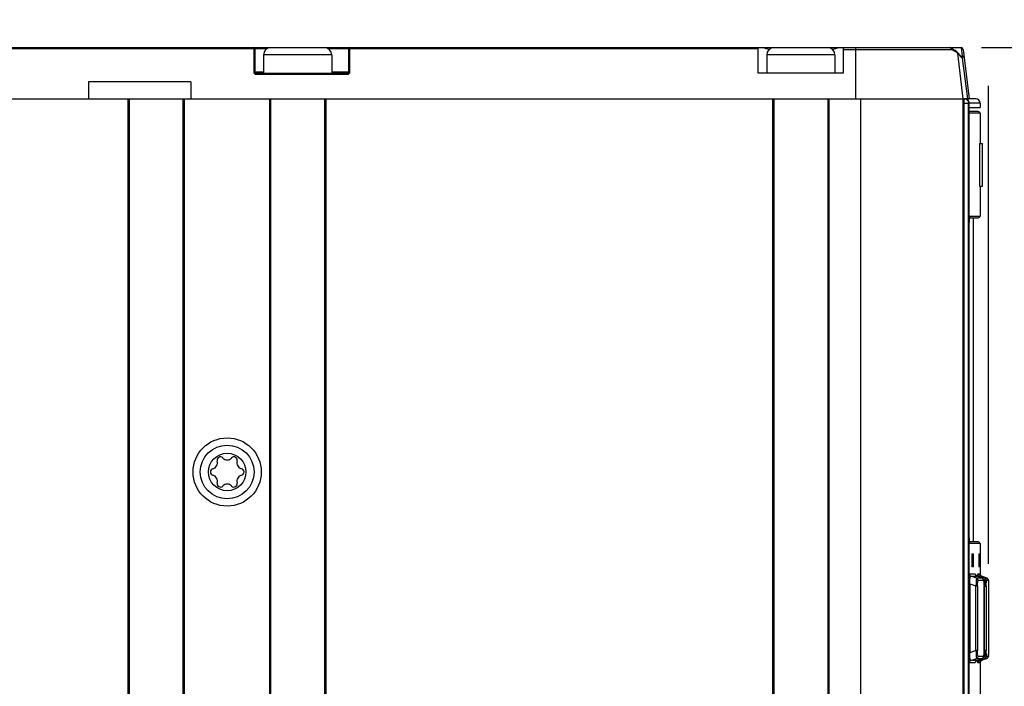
# Model space of a CAD drawing. Extents: x 0 to 594, y 0 to 420.
# Tile 19 of 53: x 250 to 274, y 251 to 267. Entities that reach past the tile are written whole.
import ezdxf

# ---------------------------------------------------------------- set-up
doc = ezdxf.new("R2010")
doc.units = 0
doc.header["$LTSCALE"] = 32.67
doc.layers.get('0').update_dxf_attribs({"linetype": 'CONTINUOUS'})
doc.styles.get("Standard").update_dxf_attribs({"font": 'txt', "width": 0.8})
doc.dimstyles.get("Standard").update_dxf_attribs({"dimtxt": 2.5, "dimasz": 2.5, "dimexe": 1.25, "dimexo": 0.625, "dimtad": 1, "dimcen": 2.5, "dimazin": 3, "dimtfac": 1, "dimtmove": 0, "dimatfit": 3})

# ---------------------------------------------------------------- blocks, each defined once
blk = doc.blocks.new('_FILLED')
at = {"color": 0, "linetype": 'BYBLOCK'}
blk.add_solid([(0, 0), (-1, 0.1429), (-1, -0.1429)], dxfattribs=at)
blk = doc.blocks.new('*D9')
at = {"color": 2, "linetype": 'CONTINUOUS'}
for p, q in [((224.746, 273.939), (224.746, 292.514)), ((273.148, 267.264), (273.148, 292.514)), ((224.746, 291.514), (248.947, 291.514)), ((273.148, 291.514), (248.947, 291.514)), ((273.148, 253.991), (273.148, 265.194))]:
    blk.add_line(p, q, dxfattribs=at)
at = {"color": 2, "linetype": 'CONTINUOUS', "xscale": 3.5, "yscale": 3.5, "zscale": 3.5, "rotation": 180}
blk.add_blockref('_FILLED', (224.746, 291.514), dxfattribs=at)
at = {"color": 2, "linetype": 'CONTINUOUS', "xscale": 3.5, "yscale": 3.5, "zscale": 3.5}
blk.add_blockref('_FILLED', (273.148, 291.514), dxfattribs=at)
at = {"color": 5, "linetype": 'CONTINUOUS', "width": 0.8}
blk.add_text('242', height=3.5, dxfattribs=at).set_placement((244.655, 292.389))
blk = doc.blocks.new('*D12')
at = {"color": 2, "linetype": 'CONTINUOUS'}
for p, q in [((272.984, 266.092), (287.38, 266.092)), ((286.38, 266.092), (286.38, 220.092)), ((286.38, 174.092), (286.38, 220.092)), ((273.664, 174.092), (287.38, 174.092))]:
    blk.add_line(p, q, dxfattribs=at)
at = {"color": 2, "linetype": 'CONTINUOUS', "xscale": 3.5, "yscale": 3.5, "zscale": 3.5}
for p, rotation in [((286.38, 266.092), 90), ((286.38, 174.092), 270)]:
    blk.add_blockref('_FILLED', p, dxfattribs=dict(at, rotation=rotation))
at = {"color": 5, "linetype": 'CONTINUOUS', "width": 0.8}
blk.add_text('460', height=3.5, rotation=90, dxfattribs=at).set_placement((285.505, 216.357))

msp = doc.modelspace()

# ---------------------------------------------------------------- linework, layer by layer
at = {"color": 7, "linetype": 'CONTINUOUS'}
for p, q in [((225.246, 266.092), (272.502, 266.092)), ((228.072, 266.069), (255.92, 266.069)), ((255.92, 266.092), (255.92, 265.521)), ((255.946, 266.066), (255.946, 265.518)), ((256.226, 266.066), (255.946, 266.066)), ((258.146, 266.066), (257.666, 266.066)), ((258.146, 265.518), (258.146, 266.066)), ((258.172, 265.521), (258.172, 266.092)), ((258.172, 266.069), (267.746, 266.069)), ((267.746, 265.492), (267.746, 266.092)), ((269.746, 265.492), (269.746, 266.092)), ((269.746, 266.048), (272.28, 266.048)), ((270.038, 264.892), (270.038, 266.092)), ((272.311, 266.058), (272.254, 266.088)), ((272.418, 265.959), (272.382, 265.989)), ((272.517, 265.876), (272.404, 265.989)), ((272.418, 265.959), (272.547, 264.892)), ((272.533, 265.845), (272.418, 265.959)), ((272.502, 266.092), (272.526, 265.892)), ((272.551, 266.048), (272.693, 264.892)), ((256.146, 265.922), (256.146, 265.492)), ((257.746, 265.922), (256.146, 265.922)), ((257.746, 265.922), (257.746, 265.492)), ((267.946, 265.922), (267.946, 265.492)), ((269.546, 265.922), (267.946, 265.922)), ((269.546, 265.922), (269.546, 265.492)), ((272.502, 265.892), (272.526, 265.892)), ((272.533, 265.845), (272.651, 264.892)), ((256.146, 265.518), (255.946, 265.518)), ((258.146, 265.518), (257.746, 265.518)), ((252.046, 265.292), (252.046, 264.892)), ((254.446, 265.292), (252.046, 265.292)), ((254.446, 265.292), (254.446, 264.892)), ((255.972, 265.492), (255.972, 265.469)), ((255.972, 265.492), (258.12, 265.492)), ((255.972, 265.469), (258.12, 265.469)), ((258.12, 265.492), (258.12, 265.469)), ((269.746, 265.492), (267.746, 265.492)), ((224.966, 264.892), (272.693, 264.892)), ((252.966, 264.892), (252.966, 174.552)), ((252.995, 264.892), (252.995, 174.552)), ((254.257, 264.892), (254.257, 174.552)), ((254.286, 264.892), (254.286, 174.552)), ((256.286, 264.892), (256.286, 174.552)), ((256.315, 264.892), (256.315, 174.552)), ((257.577, 264.892), (257.577, 174.552)), ((257.606, 264.892), (257.606, 174.552)), ((268.086, 264.892), (268.086, 174.552)), ((268.115, 264.892), (268.115, 174.552)), ((269.377, 264.892), (269.377, 174.552)), ((269.406, 264.892), (269.406, 174.552)), ((270.146, 264.892), (270.146, 174.552)), ((272.546, 264.892), (272.546, 174.552)), ((272.578, 238.697), (272.578, 264.892)), ((272.603, 264.891), (272.618, 264.887)), ((272.848, 264.89), (272.606, 264.89)), ((272.618, 264.887), (272.632, 264.881)), ((272.632, 264.881), (272.645, 264.874)), ((272.546, 264.792), (272.687, 264.792)), ((272.678, 238.792), (272.678, 264.792)), ((272.687, 264.792), (272.687, 264.796)), ((272.687, 264.792), (272.687, 238.792)), ((272.687, 264.792), (272.687, 238.792)), ((272.948, 264.79), (272.687, 264.79)), ((272.687, 264.69), (272.948, 264.69)), ((272.908, 264.592), (272.687, 264.592)), ((272.948, 264.79), (272.948, 264.69)), ((272.948, 264.552), (272.687, 264.552)), ((272.948, 264.552), (272.948, 263.842)), ((272.939, 263.842), (272.939, 262.842)), ((272.939, 263.842), (273.008, 263.842)), ((273.001, 263.842), (273.001, 262.842)), ((273.008, 262.842), (273.008, 263.842)), ((272.939, 262.842), (273.008, 262.842)), ((272.948, 262.842), (272.948, 262.142)), ((272.687, 262.102), (272.908, 262.102)), ((272.695, 261.962), (272.699, 262.034)), ((272.699, 262.034), (272.704, 262.092)), ((272.718, 262.142), (272.948, 262.142)), ((272.798, 254.502), (272.798, 262.102)), ((272.694, 261.882), (272.695, 261.962)), ((272.694, 254.704), (272.694, 261.882)), ((272.694, 261.882), (272.694, 261.882)), ((272.695, 254.643), (272.694, 254.722)), ((272.694, 254.722), (272.694, 254.722)), ((272.695, 254.687), (272.694, 254.704)), ((272.699, 254.57), (272.695, 254.643)), ((272.704, 254.512), (272.699, 254.57)), ((272.711, 254.474), (272.704, 254.512)), ((272.908, 254.502), (272.706, 254.502)), ((272.718, 254.462), (272.711, 254.474)), ((272.948, 254.462), (272.718, 254.462)), ((272.948, 254.462), (272.948, 253.736)), ((272.754, 254.182), (272.754, 253.962)), ((272.758, 254.222), (272.791, 254.222)), ((272.774, 254.182), (272.774, 253.962)), ((272.794, 254.182), (272.774, 254.182)), ((272.794, 253.962), (272.794, 254.182)), ((272.922, 254.182), (272.922, 253.962)), ((272.935, 254.182), (272.922, 254.182)), ((272.923, 254.222), (272.934, 254.222)), ((272.935, 253.962), (272.935, 254.182)), ((272.774, 253.962), (272.794, 253.962)), ((272.922, 253.962), (272.935, 253.962)), ((272.697, 253.754), (272.838, 253.754)), ((272.791, 253.922), (272.758, 253.922)), ((272.838, 253.754), (272.843, 253.73)), ((272.838, 253.754), (272.843, 253.742)), ((272.843, 253.742), (272.845, 253.73)), ((272.843, 253.73), (272.857, 253.71)), ((272.844, 253.732), (272.844, 253.732)), ((272.898, 253.754), (272.945, 253.754)), ((272.934, 253.922), (272.923, 253.922)), ((272.945, 253.754), (272.946, 253.742)), ((272.945, 253.754), (272.95, 253.73)), ((272.687, 253.518), (272.712, 253.518)), ((272.712, 253.518), (272.712, 251.906)), ((272.712, 253.518), (272.85, 253.47)), ((272.736, 253.698), (272.878, 253.698)), ((272.862, 253.653), (272.736, 253.698)), ((272.857, 253.71), (272.878, 253.698)), ((272.996, 253.653), (272.862, 253.653)), ((272.878, 253.698), (272.878, 253.698)), ((272.997, 253.653), (272.878, 253.698)), ((273.036, 253.597), (272.902, 253.597)), ((272.938, 253.698), (272.985, 253.698)), ((273.061, 253.653), (272.938, 253.698)), ((272.985, 253.698), (272.984, 253.698)), ((273.105, 253.654), (272.985, 253.698)), ((272.997, 253.653), (272.996, 253.653)), ((273.105, 253.654), (273.061, 253.653)), ((273.145, 253.597), (273.1, 253.597)), ((273.105, 253.654), (273.105, 253.654)), ((273.105, 253.654), (273.126, 253.641)), ((273.126, 253.641), (273.14, 253.621)), ((273.14, 253.621), (273.145, 253.597)), ((273.145, 253.589), (273.145, 253.593)), ((273.145, 253.583), (273.145, 253.589)), ((273.146, 253.565), (273.146, 253.517)), ((273.146, 253.538), (273.146, 253.465)), ((272.85, 251.954), (272.85, 253.47)), ((272.85, 253.47), (272.889, 253.47)), ((272.889, 253.47), (272.889, 251.954)), ((273.044, 253.462), (273.044, 253.484)), ((273.044, 253.472), (273.055, 253.468)), ((273.044, 253.462), (273.044, 253.462)), ((273.055, 251.956), (273.055, 253.468)), ((273.055, 253.468), (273.095, 253.468)), ((273.095, 253.468), (273.095, 251.956)), ((273.146, 253.48), (273.146, 251.906)), ((272.712, 251.906), (272.687, 251.906)), ((272.85, 251.954), (272.712, 251.906)), ((272.889, 251.954), (272.85, 251.954)), ((273.044, 251.961), (273.044, 251.961)), ((273.055, 251.956), (273.044, 251.952)), ((273.095, 251.956), (273.055, 251.956)), ((273.145, 251.857), (273.146, 251.879)), ((273.146, 251.933), (273.146, 251.864)), ((272.838, 251.67), (272.697, 251.67)), ((272.736, 251.726), (272.862, 251.771)), ((272.878, 251.726), (272.736, 251.726)), ((272.878, 251.726), (272.857, 251.714)), ((272.862, 251.771), (272.996, 251.771)), ((272.997, 251.771), (272.878, 251.726)), ((272.878, 251.726), (272.878, 251.726)), ((272.892, 251.716), (272.891, 251.731)), ((272.945, 251.67), (272.898, 251.67)), ((272.902, 251.827), (273.036, 251.827)), ((272.938, 251.726), (273.061, 251.77)), ((272.985, 251.726), (272.938, 251.726)), ((272.95, 251.694), (272.945, 251.67)), ((272.946, 251.681), (272.945, 251.67)), ((272.946, 251.677), (272.946, 251.68)), ((272.948, 251.688), (272.948, 250.682)), ((272.984, 251.726), (272.985, 251.726)), ((273.105, 251.77), (272.985, 251.726)), ((272.996, 251.771), (272.997, 251.771)), ((273.061, 251.77), (273.105, 251.77)), ((273.1, 251.827), (273.145, 251.827)), ((273.126, 251.783), (273.105, 251.77)), ((273.105, 251.77), (273.105, 251.77)), ((273.14, 251.803), (273.126, 251.783)), ((273.145, 251.827), (273.14, 251.803)), ((273.145, 251.836), (273.146, 251.864)), ((273.145, 251.837), (273.145, 251.827))]:
    msp.add_line(p, q, dxfattribs=at)
for points in [[(255.946, 266.066), (255.945, 266.067), (255.943, 266.067), (255.94, 266.068), (255.936, 266.068), (255.931, 266.069), (255.926, 266.069), (255.92, 266.069)], [(258.146, 266.066), (258.147, 266.067), (258.148, 266.067), (258.152, 266.068), (258.156, 266.068), (258.161, 266.069), (258.166, 266.069), (258.172, 266.069)], [(268.002, 266.048), (267.995, 266.05), (267.974, 266.055), (267.955, 266.06), (267.936, 266.065), (267.917, 266.07), (267.9, 266.075), (267.883, 266.081), (267.868, 266.086), (267.853, 266.092)], [(269.639, 266.092), (269.624, 266.086), (269.608, 266.081), (269.592, 266.075), (269.574, 266.07), (269.556, 266.065), (269.537, 266.06), (269.517, 266.055), (269.497, 266.05), (269.489, 266.048)], [(272.254, 266.088), (272.252, 266.089), (272.244, 266.091), (272.235, 266.092)], [(272.28, 266.048), (272.278, 266.057), (272.275, 266.065), (272.271, 266.073), (272.266, 266.079), (272.259, 266.085), (272.254, 266.088)], [(272.382, 265.989), (272.336, 266.019), (272.28, 266.048)], [(272.404, 265.989), (272.365, 266.023), (272.311, 266.058)], [(272.418, 265.959), (272.416, 265.969), (272.412, 265.979), (272.406, 265.987), (272.404, 265.989)], [(272.517, 265.876), (272.522, 265.872), (272.527, 265.863), (272.531, 265.855), (272.533, 265.845)], [(272.576, 265.847), (272.574, 265.856), (272.57, 265.865), (272.565, 265.873), (272.559, 265.879), (272.552, 265.885), (272.544, 265.889), (272.535, 265.891), (272.526, 265.892)], [(255.92, 265.521), (255.921, 265.512), (255.923, 265.503), (255.927, 265.495), (255.932, 265.488), (255.939, 265.481), (255.946, 265.476), (255.954, 265.472), (255.963, 265.47), (255.972, 265.469)], [(255.946, 265.518), (255.945, 265.519), (255.942, 265.52), (255.938, 265.52), (255.933, 265.521), (255.927, 265.521), (255.92, 265.521)], [(258.12, 265.469), (258.129, 265.47), (258.138, 265.472), (258.146, 265.476), (258.153, 265.481), (258.16, 265.488), (258.165, 265.495), (258.169, 265.503), (258.171, 265.512), (258.172, 265.521)], [(258.146, 265.518), (258.147, 265.519), (258.149, 265.52), (258.154, 265.52), (258.159, 265.521), (258.165, 265.521), (258.172, 265.521)], [(272.578, 264.892), (272.594, 264.891), (272.609, 264.887), (272.623, 264.881), (272.637, 264.873), (272.648, 264.863), (272.659, 264.851), (272.667, 264.837), (272.673, 264.823), (272.676, 264.808), (272.678, 264.792)], [(272.636, 264.879), (272.62, 264.886), (272.604, 264.891), (272.587, 264.892)], [(272.687, 264.796), (272.685, 264.812), (272.681, 264.828), (272.673, 264.844), (272.663, 264.857), (272.65, 264.87), (272.636, 264.879)], [(272.646, 264.873), (272.658, 264.863), (272.668, 264.851), (272.676, 264.837), (272.682, 264.823), (272.685, 264.808), (272.687, 264.792)], [(272.698, 262.011), (272.698, 262.023), (272.699, 262.034), (272.7, 262.044), (272.701, 262.054)], [(272.701, 262.063), (272.702, 262.071), (272.703, 262.079), (272.704, 262.086), (272.705, 262.092), (272.706, 262.098), (272.707, 262.104)], [(272.704, 262.092), (272.711, 262.129), (272.718, 262.142)], [(272.707, 262.108), (272.708, 262.112), (272.709, 262.116), (272.71, 262.118), (272.71, 262.12), (272.71, 262.12)], [(272.718, 262.142), (272.713, 262.121), (272.71, 262.118)], [(272.694, 261.882), (272.694, 261.899), (272.695, 261.914)], [(272.695, 261.93), (272.695, 261.945), (272.695, 261.959), (272.696, 261.973), (272.696, 261.986)], [(272.697, 254.611), (272.696, 254.625), (272.696, 254.64), (272.695, 254.655), (272.695, 254.671)], [(272.71, 254.484), (272.71, 254.484), (272.71, 254.485), (272.709, 254.487), (272.709, 254.49), (272.708, 254.494), (272.707, 254.498), (272.706, 254.504), (272.705, 254.51), (272.704, 254.517), (272.703, 254.524), (272.702, 254.533), (272.701, 254.542), (272.7, 254.552), (272.7, 254.562), (272.699, 254.573), (272.698, 254.585), (272.697, 254.598)], [(272.71, 254.485), (272.713, 254.482), (272.718, 254.462)], [(272.758, 254.222), (272.756, 254.216), (272.755, 254.202), (272.754, 254.182)], [(272.774, 254.182), (272.773, 254.202), (272.772, 254.217), (272.771, 254.222)], [(272.794, 254.182), (272.793, 254.202), (272.792, 254.216), (272.791, 254.222)], [(272.923, 254.222), (272.922, 254.217), (272.922, 254.202), (272.922, 254.182)], [(272.935, 254.182), (272.935, 254.202), (272.934, 254.217), (272.934, 254.222)], [(272.754, 253.962), (272.755, 253.942), (272.756, 253.927), (272.758, 253.922)], [(272.771, 253.922), (272.772, 253.927), (272.773, 253.942), (272.774, 253.962)], [(272.791, 253.922), (272.792, 253.927), (272.793, 253.942), (272.794, 253.962)], [(272.922, 253.962), (272.922, 253.942), (272.922, 253.927), (272.923, 253.922)], [(272.934, 253.922), (272.934, 253.927), (272.935, 253.942), (272.935, 253.962)], [(272.687, 253.732), (272.689, 253.742), (272.697, 253.754)], [(272.736, 253.698), (272.716, 253.71), (272.702, 253.73), (272.697, 253.754)], [(272.878, 253.698), (272.87, 253.701), (272.862, 253.707), (272.855, 253.713), (272.85, 253.719), (272.847, 253.724), (272.845, 253.728), (272.844, 253.731), (272.844, 253.732)], [(272.891, 253.693), (272.892, 253.71), (272.895, 253.743), (272.898, 253.754)], [(272.938, 253.698), (272.917, 253.71), (272.903, 253.73), (272.898, 253.754)], [(272.949, 253.733), (272.947, 253.738), (272.946, 253.742), (272.946, 253.744), (272.946, 253.746), (272.946, 253.747), (272.946, 253.747)], [(272.984, 253.698), (272.981, 253.699), (272.974, 253.702), (272.968, 253.707), (272.963, 253.712), (272.958, 253.717), (272.954, 253.722), (272.951, 253.728), (272.949, 253.733)], [(272.95, 253.73), (272.964, 253.71), (272.985, 253.698)], [(272.712, 253.518), (272.71, 253.552), (272.709, 253.583), (272.71, 253.611), (272.711, 253.636), (272.714, 253.657), (272.718, 253.675), (272.723, 253.688), (272.729, 253.696), (272.736, 253.698)], [(272.862, 253.653), (272.863, 253.642), (272.861, 253.616), (272.858, 253.575), (272.855, 253.526), (272.85, 253.47)], [(272.902, 253.597), (272.897, 253.62), (272.883, 253.64), (272.862, 253.653)], [(272.889, 253.47), (272.89, 253.521), (272.893, 253.56), (272.897, 253.587), (272.902, 253.597)], [(272.928, 253.679), (272.93, 253.69), (272.938, 253.698)], [(272.996, 253.653), (273.017, 253.641), (273.031, 253.621), (273.036, 253.597)], [(273.033, 253.618), (273.03, 253.624), (273.025, 253.631), (273.019, 253.639), (273.012, 253.645), (273.002, 253.651), (272.997, 253.653)], [(273.037, 253.605), (273.035, 253.611), (273.033, 253.618)], [(273.036, 253.597), (273.039, 253.587), (273.042, 253.558), (273.043, 253.516), (273.044, 253.462)], [(273.04, 253.579), (273.04, 253.587), (273.039, 253.593), (273.038, 253.599), (273.037, 253.605)], [(273.044, 253.499), (273.043, 253.514), (273.043, 253.528), (273.043, 253.54), (273.042, 253.551), (273.042, 253.562), (273.041, 253.571), (273.04, 253.579)], [(273.061, 253.653), (273.063, 253.643), (273.064, 253.616), (273.063, 253.575), (273.06, 253.525), (273.055, 253.468)], [(273.1, 253.597), (273.095, 253.621), (273.082, 253.64), (273.061, 253.653)], [(273.095, 253.468), (273.095, 253.519), (273.096, 253.56), (273.098, 253.587), (273.1, 253.597)], [(273.141, 253.617), (273.139, 253.622), (273.137, 253.627), (273.133, 253.632), (273.129, 253.637), (273.125, 253.642), (273.119, 253.646), (273.113, 253.65), (273.107, 253.653), (273.105, 253.654)], [(273.144, 253.605), (273.144, 253.608), (273.143, 253.612), (273.141, 253.617)], [(273.145, 253.593), (273.145, 253.595), (273.145, 253.597), (273.145, 253.599), (273.145, 253.6), (273.144, 253.602), (273.144, 253.605)], [(273.145, 253.597), (273.145, 253.587), (273.146, 253.559)], [(273.044, 251.941), (273.044, 251.957), (273.044, 253.462)], [(272.736, 251.726), (272.729, 251.728), (272.723, 251.736), (272.718, 251.749), (272.714, 251.767), (272.711, 251.788), (272.71, 251.813), (272.709, 251.841), (272.71, 251.872), (272.712, 251.906)], [(272.85, 251.954), (272.855, 251.897), (272.858, 251.847), (272.861, 251.807), (272.863, 251.781), (272.862, 251.771)], [(272.902, 251.827), (272.896, 251.837), (272.892, 251.865), (272.89, 251.905), (272.889, 251.954)], [(273.044, 251.961), (273.043, 251.907), (273.042, 251.865), (273.039, 251.837), (273.036, 251.827)], [(273.04, 251.846), (273.041, 251.854), (273.042, 251.864), (273.042, 251.874), (273.043, 251.885), (273.043, 251.898), (273.044, 251.911), (273.044, 251.926)], [(273.055, 251.956), (273.06, 251.898), (273.063, 251.848), (273.064, 251.807), (273.063, 251.781), (273.061, 251.77)], [(273.1, 251.827), (273.098, 251.837), (273.096, 251.865), (273.095, 251.906), (273.095, 251.956)], [(272.697, 251.67), (272.689, 251.682), (272.687, 251.692)], [(272.697, 251.67), (272.702, 251.693), (272.715, 251.713), (272.736, 251.726)], [(272.857, 251.714), (272.843, 251.694), (272.838, 251.67)], [(272.845, 251.694), (272.843, 251.681), (272.838, 251.67)], [(272.844, 251.692), (272.844, 251.692), (272.844, 251.692), (272.844, 251.694), (272.846, 251.697), (272.848, 251.701), (272.851, 251.706), (272.856, 251.712), (272.862, 251.718), (272.87, 251.723), (272.878, 251.726)], [(272.862, 251.771), (272.883, 251.783), (272.897, 251.803), (272.902, 251.827)], [(272.898, 251.67), (272.895, 251.682), (272.892, 251.716)], [(272.898, 251.67), (272.903, 251.693), (272.917, 251.713), (272.938, 251.726)], [(272.938, 251.726), (272.93, 251.734), (272.928, 251.745)], [(272.946, 251.68), (272.946, 251.682), (272.947, 251.686), (272.949, 251.691)], [(272.949, 251.691), (272.951, 251.696), (272.954, 251.701), (272.957, 251.706), (272.961, 251.711), (272.966, 251.715), (272.971, 251.719), (272.977, 251.723), (272.983, 251.726), (272.984, 251.726)], [(272.985, 251.726), (272.964, 251.714), (272.95, 251.694)], [(272.951, 251.696), (272.954, 251.702), (272.958, 251.707), (272.963, 251.712), (272.968, 251.717), (272.974, 251.722), (272.982, 251.725), (272.984, 251.726)], [(273.036, 251.827), (273.031, 251.803), (273.017, 251.784), (272.996, 251.771)], [(272.997, 251.771), (273.002, 251.773), (273.012, 251.779), (273.02, 251.786), (273.026, 251.793), (273.03, 251.8), (273.033, 251.807)], [(273.033, 251.807), (273.035, 251.814), (273.037, 251.82), (273.038, 251.826), (273.039, 251.832)], [(273.039, 251.832), (273.04, 251.838), (273.04, 251.846)], [(273.061, 251.77), (273.081, 251.783), (273.095, 251.803), (273.1, 251.827)], [(273.105, 251.77), (273.107, 251.771), (273.114, 251.775), (273.121, 251.779), (273.126, 251.783), (273.131, 251.788), (273.135, 251.794), (273.138, 251.799), (273.14, 251.804)], [(273.14, 251.804), (273.142, 251.809), (273.143, 251.814), (273.144, 251.818), (273.144, 251.821), (273.145, 251.823), (273.145, 251.824), (273.145, 251.826), (273.145, 251.828), (273.145, 251.829), (273.145, 251.831), (273.145, 251.836)]]:
    msp.add_lwpolyline(points, dxfattribs=at)
for radius in [0.8, 0.63, 0.44]:
    msp.add_circle((255.296, 256.142), radius, dxfattribs=at)
for centre, radius, start, end in [((255.92, 266.066), 0.026, 0, 90), ((256.316, 265.922), 0.17, 90, 180), ((257.576, 265.922), 0.17, 0, 90), ((258.172, 266.066), 0.026, 90, 180), ((268.116, 265.922), 0.17, 90, 180), ((269.376, 265.922), 0.17, 0, 90), ((272.502, 266.042), 0.05, 7, 90), ((255.972, 265.518), 0.026, 179.999, 270), ((258.12, 265.518), 0.026, 270, 0.001), ((272.848, 264.79), 0.1, 0, 90), ((272.908, 264.552), 0.04, 0, 90), ((272.908, 262.142), 0.04, 270.0001, 360), ((255.138, 256.416), 0.079, 43.6336, 196.3664), ((255.454, 256.416), 0.079, 343.6336, 136.3664), ((254.928, 256.354), 0.139, 283.6336, 16.3664), ((255.296, 256.566), 0.139, 223.6336, 316.3664), ((255.663, 256.354), 0.139, 163.6336, 256.3664), ((254.98, 256.142), 0.079, 103.6336, 256.3664), ((254.928, 255.93), 0.139, 343.6336, 76.3664), ((255.663, 255.93), 0.139, 103.6336, 196.3664), ((255.612, 256.142), 0.079, 283.6336, 76.3664), ((255.138, 255.868), 0.079, 163.6336, 316.3664), ((255.296, 255.718), 0.139, 43.6336, 136.3664), ((255.454, 255.868), 0.079, 223.6336, 16.3664), ((272.908, 254.462), 0.04, 0, 89.9999)]:
    msp.add_arc(centre, radius, start, end, dxfattribs=at)

# ---------------------------------------------------------------- dimensions: what is measured, and where the dimension line sits
at = {"color": 2, "linetype": 'CONTINUOUS'}
dim = msp.add_linear_dim(base=(273.148, 291.514), p1=(224.746, 273.939), p2=(273.148, 253.991), dimstyle='Standard', dxfattribs=at)
dim.commit()
dim.dimension.update_dxf_attribs({"geometry": '*D9', "text_midpoint": (248.855, 294.139), "dimtype": 128})
dim = msp.add_linear_dim(base=(286.38, 174.092), p1=(272.984, 266.092), p2=(273.664, 174.092), angle=270, dimstyle='Standard', dxfattribs=at)
dim.commit()
dim.dimension.update_dxf_attribs({"geometry": '*D12', "text_midpoint": (283.755, 220.557), "dimtype": 128})

doc.saveas('drawing.dxf')
